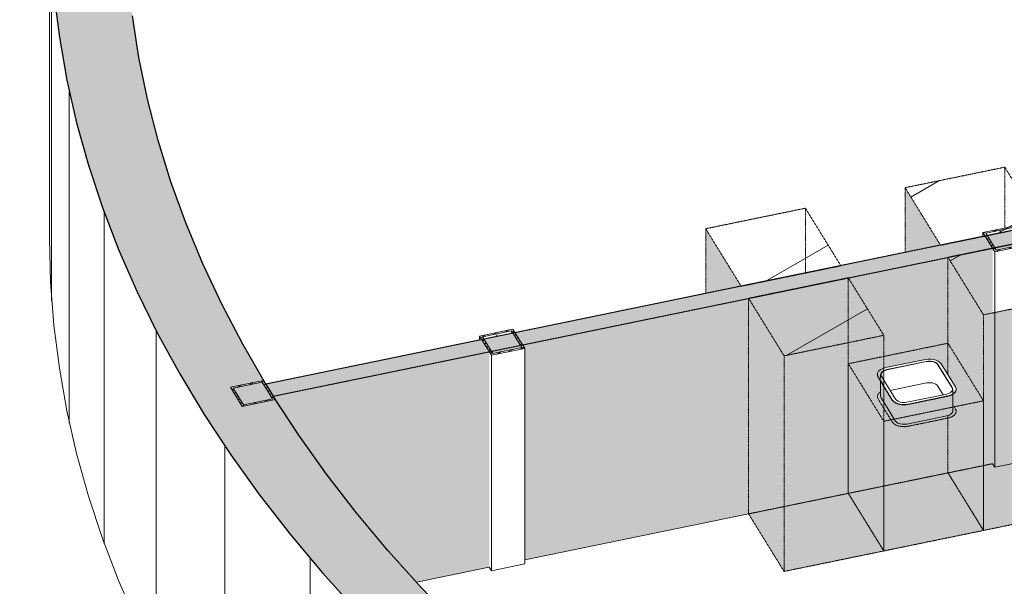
# Model space of a CAD drawing. Header units: millimetres. Extents: x 2807 to 348062, y -35711 to 43067.
# Tile 15 of 191: x 19383 to 24965, y -2621 to 590. Entities that reach past the tile are written whole.
import ezdxf

# ---------------------------------------------------------------- set-up
doc = ezdxf.new("R2010")
doc.units = ezdxf.units.MM
doc.linetypes.add('Hidden', pattern=[7.14375, 4.7625, -2.38125])
doc.linetypes.add('THO_hhidden', pattern=[2.5, 1.5, -1])
doc.layers.add('A-AREA', color=1, linetype='Continuous', lineweight=13, true_color=0xff0000)
doc.layers.add('A-DETL', color=7, linetype='Continuous', lineweight=13, true_color=0x00a600)
for name, color, linetype, lineweight in [('A-GENM', 7, 'Continuous', 13), ('A-WALL', 7, 'Continuous', 25), ('A-WALL-PATT', 7, 'Continuous', 25), ('I-WALL', 7, 'Continuous', 18), ('P-SANR-FIXT', 7, 'Continuous', 13), ('S-COLS', 7, 'Continuous', 13)]:
    doc.layers.add(name, color=color, linetype=linetype, lineweight=lineweight)
pattern_1 = [(30, (3507, -1231.2), (-424.264, 244.949), [])]
pattern_2 = [(30, (3507.014, -1231.216), (-42.42629, 24.49449), []), (30, (3507.014, -1206.967), (-42.42629, 24.49449), [])]

# ---------------------------------------------------------------- blocks, each defined once
blk = doc.blocks.new('NLRS_01_GM_WPB_dummy placeholder_gen_tho - kast 600x600x2100-V21-00 isometrie begane grond _plotview_')
at = {"layer": 'A-GENM', "true_color": 0x808080}
h = blk.add_hatch(dxfattribs=at)
h.set_pattern_fill('FP_3', color=8, style=0, pattern_type=2)
h.set_pattern_definition(pattern_1)
h.paths.add_polyline_path([(24847, -1082.5), (25412.2, -966.3), (25211, -640), (24646.1, -756.8), (24796.4, -1000.4)])
at = {"layer": 'A-GENM', "linetype": 'THO_hhidden', "true_color": 0xdcf8f8, "transparency": 33554636}
h = blk.add_hatch(color=7, dxfattribs=at)
h.paths.add_polyline_path([(24847, -2304.5), (24847, -1082.5), (24645.7, -756.2), (24646.1, -1423), (24691.3, -1500.6), (24691.3, -1508.3), (24686.2, -1519.3), (24681.2, -1525.3), (24673.5, -1532.5), (24671.4, -1635), (24668.9, -1638.8), (24658.7, -1647.6), (24645.7, -1654.8), (24646.1, -1978.8)])
h.paths.add_polyline_path([(24671.4, -1507.3), (24671.5, -1507.1), (24669.5, -1495.9), (24668.9, -1496), (24671.4, -1507.1)])
blk.add_hatch(color=7, dxfattribs=at).paths.add_polyline_path([(24847, -2304.5), (25412.2, -2188.3), (25412.2, -966.3), (24847, -1082.5), (24847, -1688.2)])
at = {"layer": 'A-GENM', "linetype": 'THO_hhidden'}
for p, q in [((25211, -640), (24645.7, -756.2)), ((25412.2, -966.3), (25211, -640)), ((24645.7, -756.2), (24847, -1082.5)), ((24645.7, -756.2), (24645.7, -1243.3)), ((24847, -1082.5), (25412.2, -966.3)), ((25412.2, -966.3), (25412.2, -2188.3)), ((24847, -2304.5), (24847, -1082.5)), ((25412.2, -2188.3), (24847, -2304.5))]:
    blk.add_line(p, q, dxfattribs=at)
at = {"layer": 'A-GENM', "color": 9, "linetype": 'THO_hhidden', "true_color": 0xb0c6c6}
for p, q in [((25211, -640), (25211, -1862)), ((24645.7, -1243.3), (24645.7, -1422.4)), ((24645.7, -1667.3), (24645.7, -1978.2)), ((25099.4, -1884.9), (25211, -1862)), ((25211, -1862), (25412.2, -2188.3)), ((24847, -1936.8), (24898.4, -1926.2)), ((24847, -2304.5), (24645.7, -1978.2))]:
    blk.add_line(p, q, dxfattribs=at)
at = {"layer": 'A-GENM', "color": 254, "linetype": 'THO_hhidden', "true_color": 0xd3eeee}
for p, q in [((24645.7, -1653), (24645.7, -1667.3)), ((24645.7, -1978.2), (24847, -1936.8))]:
    blk.add_line(p, q, dxfattribs=at)
blk = doc.blocks.new('NLRS_01_GM_WPB_dummy placeholder_gen_tho - kast 600x600x2100-V22-00 isometrie begane grond _plotview_')
at = {"layer": 'A-GENM', "true_color": 0x808080}
h = blk.add_hatch(dxfattribs=at)
h.set_pattern_fill('FP_3', color=8, style=0, pattern_type=2)
h.set_pattern_definition(pattern_1)
h.paths.add_polyline_path([(23716.5, -1314.9), (24281.8, -1198.7), (24080.5, -872.4), (23515.2, -988.6), (23522.6, -1000.4)])
at = {"layer": 'A-GENM', "linetype": 'THO_hhidden', "true_color": 0xdcf8f8, "transparency": 33554636}
for points in [[(23716.5, -2536.9), (23716.5, -1314.9), (23515.2, -988.6), (23515.2, -2210.6), (23617.2, -2375.9)], [(23716.5, -2536.9), (24281.8, -2420.7), (24281.8, -1198.7), (23716.5, -1314.9), (23716.5, -2375.9)]]:
    blk.add_hatch(color=7, dxfattribs=at).paths.add_polyline_path(points)
at = {"layer": 'A-GENM', "linetype": 'THO_hhidden'}
for p, q in [((24080.5, -872.4), (23515.2, -988.6)), ((24281.8, -1198.7), (24080.5, -872.4)), ((23515.2, -988.6), (23716.5, -1314.9)), ((23515.2, -988.6), (23515.2, -2210.6)), ((23716.5, -1314.9), (24281.8, -1198.7)), ((24281.8, -1198.7), (24281.8, -2420.7)), ((23716.5, -2536.9), (23716.5, -1314.9)), ((23716.5, -2536.9), (23515.2, -2210.6)), ((24281.8, -2420.7), (23716.5, -2536.9))]:
    blk.add_line(p, q, dxfattribs=at)
at = {"layer": 'A-GENM', "color": 9, "linetype": 'THO_hhidden', "true_color": 0xb0c6c6}
for p, q in [((24080.5, -872.4), (24080.5, -2094.4)), ((23515.2, -2210.6), (24080.5, -2094.4)), ((24080.5, -2094.4), (24281.8, -2420.7))]:
    blk.add_line(p, q, dxfattribs=at)
blk = doc.blocks.new('NLRS_73_PF_UN_rvs gootsteen enkel 340x340 ic6zrl2n_gen_bcb - RVS gootsteen enkel 340x340-V23-00 isometrie begane grond _plotview_')
at = {"layer": 'P-SANR-FIXT'}
for p, q in [((24517.8, -1335.4), (24291.7, -1381.9)), ((24291.7, -1381.9), (24281.4, -1384.6)), ((24298.4, -1392.8), (24524.5, -1346.3)), ((24524.5, -1347.9), (24298.4, -1394.4)), ((24298.4, -1394.4), (24524.5, -1347.9)), ((24588.3, -1363.8), (24668.9, -1494.4)), ((24668.9, -1496), (24588.3, -1365.4)), ((24588.3, -1365.4), (24668.9, -1496)), ((24687.7, -1490.5), (24607.2, -1359.9)), ((24348.6, -1560.2), (24281.8, -1451.9)), ((24281.8, -1486.3), (24329.7, -1564.1)), ((24329.7, -1565.7), (24281.8, -1488)), ((24524.5, -1468.8), (24318.3, -1511.2)), ((24524.5, -1468.8), (24318.3, -1511.2)), ((24618.6, -1535.3), (24588.3, -1486.3)), ((24618.6, -1535.3), (24588.3, -1486.3)), ((24671.4, -1502.3), (24668.9, -1496)), ((24668.9, -1496), (24671.4, -1502.3)), ((24673.7, -1526.7), (24673.7, -1505.7)), ((24691.7, -1505.7), (24691.7, -1504)), ((24638.5, -1531.2), (24412.4, -1577.7)), ((24419.1, -1588.6), (24645.2, -1542.1)), ((24645.2, -1543.7), (24419.1, -1590.2))]:
    blk.add_line(p, q, dxfattribs=at)
at = {"layer": 'P-SANR-FIXT', "color": 9, "true_color": 0xb0c6c6}
for p, q in [((24245.1, -1420), (24245.1, -1421.6)), ((24249.2, -1433.5), (24262.3, -1454.8)), ((24262.3, -1456.4), (24249.2, -1435.2)), ((24263.1, -1421.6), (24263.1, -1442.6)), ((24268, -1429.7), (24265.5, -1423.4)), ((24281.1, -1450.9), (24268, -1429.7)), ((24281.6, -1398.7), (24278.9, -1400.1)), ((24262.3, -1454.8), (24281.8, -1486.3)), ((24281.8, -1488), (24262.3, -1456.4)), ((24673.7, -1626.5), (24673.7, -1534.5)), ((24306.4, -1617.8), (24281.8, -1577.8)), ((24346.7, -1683.1), (24306.4, -1617.8)), ((24638.5, -1655.3), (24412.4, -1701.8)), ((24639.2, -1654.8), (24413.1, -1701.3)), ((24671.7, -1628.1), (24671.7, -1626.5))]:
    blk.add_line(p, q, dxfattribs=at)
at = {"layer": 'P-SANR-FIXT', "color": 254, "true_color": 0xd3eeee}
for p, q in [((24263.1, -1457.8), (24263.1, -1542.5)), ((24265.1, -1542.5), (24265.1, -1544.1)), ((24281.8, -1577.8), (24266.2, -1552.5))]:
    blk.add_line(p, q, dxfattribs=at)
at = {"layer": 'P-SANR-FIXT'}
for points in [[(24607.2, -1359.9, 0), (24600.3, -1351.8, 0), (24590.5, -1344.8, 0), (24578.2, -1339.2, 0), (24564, -1335.3, 0), (24548.7, -1333.3, 0), (24533, -1333.4, 0), (24517.8, -1335.4, 0)], [(24281.5, -1400.3, 0), (24286.8, -1397.9, 0), (24298.4, -1394.4, 0)], [(24281.6, -1398.6, 0), (24288.3, -1395.6, 0), (24298.4, -1392.8, 0)], [(24297.7, -1393.3, 0), (24287.2, -1396.3, 0), (24281.6, -1398.7, 0)], [(24298.4, -1394.4, 0), (24288.3, -1397.3, 0), (24281.6, -1400.2, 0)], [(24524.5, -1346.3, 0), (24535.4, -1344.8, 0), (24546.6, -1344.8, 0), (24557.5, -1346.2, 0), (24567.6, -1349, 0), (24576.4, -1353, 0), (24583.4, -1358, 0), (24588.3, -1363.8, 0)], [(24577.1, -1353.4, 0), (24568.7, -1349.6, 0), (24558.1, -1346.7, 0), (24546.8, -1345.3, 0), (24535.1, -1345.3, 0), (24524.5, -1346.7, 0)], [(24588.3, -1365.4, 0), (24583.4, -1359.6, 0), (24576.4, -1354.6, 0), (24567.6, -1350.6, 0), (24557.5, -1347.8, 0), (24546.6, -1346.4, 0), (24535.4, -1346.5, 0), (24524.5, -1347.9, 0)], [(24524.5, -1347.9, 0), (24535.4, -1346.5, 0), (24546.6, -1346.4, 0), (24557.5, -1347.8, 0), (24567.6, -1350.6, 0), (24576.4, -1354.6, 0), (24583.4, -1359.6, 0), (24588.3, -1365.4, 0)], [(24588.3, -1486.3, 0), (24583.4, -1480.5, 0), (24576.4, -1475.5, 0), (24567.6, -1471.4, 0), (24557.5, -1468.7, 0), (24546.6, -1467.3, 0), (24535.4, -1467.3, 0), (24524.5, -1468.8, 0)], [(24588.3, -1486.3, 0), (24583.4, -1480.5, 0), (24576.4, -1475.5, 0), (24567.6, -1471.4, 0), (24557.5, -1468.7, 0), (24546.6, -1467.3, 0), (24535.4, -1467.3, 0), (24524.5, -1468.8, 0)], [(24668.9, -1494.4, 0), (24671.4, -1500.6, 0), (24671.5, -1507.1, 0), (24669, -1513.4, 0), (24664.2, -1519.3, 0), (24657.3, -1524.3, 0), (24648.6, -1528.4, 0), (24638.5, -1531.2, 0)], [(24645.2, -1542.1, 0), (24659.3, -1538.1, 0), (24671.5, -1532.5, 0), (24681.2, -1525.3, 0), (24687.9, -1517.2, 0), (24691.3, -1508.3, 0), (24691.3, -1499.3, 0), (24687.7, -1490.5, 0)], [(24691.3, -1501.1, 0), (24691.3, -1510, 0), (24687.9, -1518.8, 0), (24681.2, -1527, 0), (24671.5, -1534.1, 0), (24659.3, -1539.8, 0), (24645.2, -1543.7, 0)], [(24412.4, -1577.7, 0), (24399.7, -1579.3, 0), (24386.6, -1578.9, 0), (24374.2, -1576.6, 0), (24363.2, -1572.5, 0), (24354.5, -1566.9, 0), (24348.6, -1560.2, 0)], [(24329.7, -1564.1, 0), (24338, -1573.5, 0), (24350.3, -1581.3, 0), (24365.6, -1587, 0), (24383, -1590.3, 0), (24401.3, -1590.8, 0), (24419.1, -1588.6, 0)], [(24419.1, -1590.2, 0), (24401.3, -1592.4, 0), (24383, -1591.9, 0), (24365.6, -1588.7, 0), (24350.3, -1582.9, 0), (24338, -1575.1, 0), (24329.7, -1565.7, 0)]]:
    blk.add_polyline3d(points, dxfattribs=at)
at = {"layer": 'P-SANR-FIXT', "color": 9, "true_color": 0xb0c6c6}
for points in [[(24281.4, -1384.6, 0), (24275.4, -1386.7, 0), (24261.8, -1393.8, 0), (24251.9, -1402.6, 0), (24246.3, -1412.7, 0), (24245.4, -1423.2, 0), (24249.2, -1433.5, 0)], [(24249.2, -1435.2, 0), (24245.4, -1424.9, 0), (24245.7, -1416.4, 0)], [(24265.3, -1419.6, 0), (24266, -1416.4, 0), (24270, -1409.2, 0), (24277.1, -1402.9, 0), (24281.5, -1400.3, 0)], [(24265.4, -1422.7, 0), (24265.4, -1416.9, 0), (24267.9, -1410.6, 0), (24272.7, -1404.8, 0), (24279.6, -1399.7, 0)], [(24279.6, -1401.3, 0), (24272.7, -1406.4, 0), (24267.9, -1412.2, 0), (24265.4, -1418.5, 0)], [(24657.3, -1648.4, 0), (24648.6, -1652.5, 0), (24638.5, -1655.3, 0)], [(24673.5, -1623.6, 0), (24673.5, -1629.7, 0), (24670.9, -1636.3, 0), (24665.9, -1642.3, 0), (24658.7, -1647.6, 0), (24649.7, -1651.8, 0), (24639.2, -1654.8, 0)], [(24413.1, -1701.3, 0), (24399.8, -1702.9, 0), (24386.3, -1702.5, 0), (24373.3, -1700.1, 0), (24362, -1695.9, 0), (24352.9, -1690, 0), (24346.7, -1683.1, 0)], [(24412.4, -1701.8, 0), (24399.7, -1703.4, 0), (24386.6, -1703, 0), (24374.2, -1700.7, 0), (24363.2, -1696.6, 0)]]:
    blk.add_polyline3d(points, dxfattribs=at)
at = {"layer": 'P-SANR-FIXT', "color": 254, "true_color": 0xd3eeee}
blk.add_polyline3d([(24266.2, -1552.5, 0), (24263.5, -1546, 0), (24263.4, -1539.3, 0)], dxfattribs=at)
blk = doc.blocks.new('NLRS_01_GM_WPB_dummy placeholder_gen_tho - kast 600x600x2100-V27-00 isometrie begane grond _plotview_')
at = {"layer": 'A-GENM', "true_color": 0x808080}
h = blk.add_hatch(dxfattribs=at)
h.set_pattern_fill('FP_3', color=8, style=0, pattern_type=2)
h.set_pattern_definition(pattern_1)
h.paths.add_polyline_path([(24603.8, -688.2), (25169, -572), (24967.8, -245.6), (24402.5, -361.9), (24584.3, -656.6)])
at = {"layer": 'A-GENM', "linetype": 'THO_hhidden', "true_color": 0xdcf8f8, "transparency": 33554636}
blk.add_hatch(color=7, dxfattribs=at).paths.add_polyline_path([(24402.5, -729.6), (24603.8, -688.2), (24402.5, -361.9), (24402.5, -656.6)])
at = {"layer": 'A-GENM', "linetype": 'THO_hhidden'}
for p, q in [((24967.8, -245.6), (24402.5, -361.9)), ((25169, -572), (24967.8, -245.6)), ((24402.5, -361.9), (24603.8, -688.2)), ((24402.5, -361.9), (24402.5, -729.6)), ((24603.8, -688.2), (25169, -572))]:
    blk.add_line(p, q, dxfattribs=at)
at = {"layer": 'A-GENM', "color": 9, "linetype": 'THO_hhidden', "true_color": 0xb0c6c6}
blk.add_line((24967.8, -590.4), (24967.8, -245.6), dxfattribs=at)
blk = doc.blocks.new('NLRS_01_GM_WPB_dummy placeholder_gen_tho - kast 600x600x2100-V28-00 isometrie begane grond _plotview_')
at = {"layer": 'A-GENM', "true_color": 0x808080}
h = blk.add_hatch(dxfattribs=at)
h.set_pattern_fill('FP_3', color=8, style=0, pattern_type=2)
h.set_pattern_definition(pattern_1)
h.paths.add_polyline_path([(23473.3, -920.6), (24038.6, -804.4), (23837.3, -478.1), (23272, -594.3)])
at = {"layer": 'A-GENM', "linetype": 'THO_hhidden', "true_color": 0xdcf8f8, "transparency": 33554636}
blk.add_hatch(color=7, dxfattribs=at).paths.add_polyline_path([(23272, -962), (23473.3, -920.6), (23272, -594.3)])
at = {"layer": 'A-GENM', "linetype": 'THO_hhidden'}
for p, q in [((23837.3, -478.1), (23272, -594.3)), ((24038.6, -804.4), (23837.3, -478.1)), ((23272, -594.3), (23473.3, -920.6)), ((23272, -594.3), (23272, -962)), ((23473.3, -920.6), (24038.6, -804.4))]:
    blk.add_line(p, q, dxfattribs=at)
at = {"layer": 'A-GENM', "color": 9, "linetype": 'THO_hhidden', "true_color": 0xb0c6c6}
blk.add_line((23837.3, -845.8), (23837.3, -478.1), dxfattribs=at)
blk = doc.blocks.new('FP_72-00 isometrie begane grond _plotview_')
at = {"layer": 'A-WALL-PATT', "color": 8, "lineweight": 13, "true_color": 0x808080}
for p, q in [((19562.9, -1006.2), (19562.9, 869)), ((19662.9, -1696.6), (19662.9, 178.7)), ((19861.1, -2379.8), (19861.1, -504.6)), ((20156.3, -3051.2), (20156.3, -1176)), ((20546.5, -3706.3), (20546.5, -1831.1)), ((21028.8, -4340.6), (21028.8, -2465.4)), ((21600.2, -4949.7), (21600.2, -3074.5)), ((22256.7, -5529.6), (22256.7, -3654.4)), ((22993.8, -6076.2), (22993.8, -4201)), ((23806.5, -6585.8), (23806.5, -4710.6))]:
    blk.add_line(p, q, dxfattribs=at)
at = {"layer": 'I-WALL'}
blk.add_line((19552.4, 1222.2), (19552.4, -653), dxfattribs=at)
blk = doc.blocks.new('NLRS_28_SCO_UN_koker_gen_bcb - K200_200_12_5-V110-00 isometrie begane grond _plotview_')
at = {"layer": 'S-COLS'}
h = blk.add_hatch(dxfattribs=at)
h.set_pattern_fill('FP_5', color=256, style=0, pattern_type=2)
h.set_pattern_definition(pattern_2)
h.paths.add_polyline_path([(20644.5, -1601.8), (20832.9, -1563), (20765.8, -1454.3), (20577.4, -1493)])
h.paths.add_polyline_path([(20652.1, -1592.6), (20593.4, -1497.4), (20758.3, -1463.5), (20817, -1558.7)])
at = {"layer": 'S-COLS', "lineweight": 18}
for p, q in [((20765.8, -1454.3), (20577.4, -1493)), ((20577.4, -1493), (20644.5, -1601.8)), ((20593.4, -1497.4), (20758.3, -1463.5)), ((20652.1, -1592.6), (20593.4, -1497.4)), ((20758.3, -1463.5), (20817, -1558.7)), ((20799.4, -1508.6), (20765.8, -1454.3)), ((20817, -1558.7), (20652.1, -1592.6)), ((20832.9, -1563), (20799.4, -1508.6)), ((20644.5, -1601.8), (20832.9, -1563))]:
    blk.add_line(p, q, dxfattribs=at)
blk = doc.blocks.new('NLRS_28_SCO_UN_koker_gen_bcb - K200_200_12_5-V308-00 isometrie begane grond _plotview_')
at = {"layer": 'S-COLS'}
h = blk.add_hatch(dxfattribs=at)
h.set_pattern_fill('FP_5', color=256, style=0, pattern_type=2)
h.set_pattern_definition(pattern_2)
h.paths.add_polyline_path([(22057.5, -1311.3), (22245.9, -1272.5), (22178.8, -1163.7), (21990.4, -1202.5)])
h.paths.add_polyline_path([(22065.1, -1302), (22006.4, -1206.8), (22171.2, -1173), (22229.9, -1268.1)])
at = {"layer": 'S-COLS', "lineweight": 18}
for p, q in [((22178.8, -1163.7), (21990.4, -1202.5)), ((22245.9, -1272.5), (22178.8, -1163.7)), ((21990.4, -1202.5), (22057.5, -1311.3)), ((22006.4, -1206.8), (22171.2, -1173)), ((22065.1, -1302), (22006.4, -1206.8)), ((22171.2, -1173), (22229.9, -1268.1)), ((22057.5, -1311.3), (22245.9, -1272.5)), ((22229.9, -1268.1), (22065.1, -1302))]:
    blk.add_line(p, q, dxfattribs=at)
at = {"layer": 'S-COLS'}
for p, q in [((21990.4, -1202.5), (21990.4, -1225.5)), ((22171.2, -1173), (22171.2, -1188.3)), ((22245.9, -1272.5), (22245.9, -2494.5)), ((22057.5, -2533.3), (22057.5, -1311.3)), ((22245.9, -2494.5), (22057.5, -2533.3)), ((22057.5, -2533.3), (22044.9, -2512.9))]:
    blk.add_line(p, q, dxfattribs=at)
at = {"layer": 'S-COLS', "linetype": 'Hidden'}
blk.add_line((22088.8, -1189.9), (22088.8, -1205.2), dxfattribs=at)
blk = doc.blocks.new('NLRS_28_SCO_UN_koker_gen_bcb - K200_200_12_5-V324-00 isometrie begane grond _plotview_')
at = {"layer": 'S-COLS'}
h = blk.add_hatch(dxfattribs=at)
h.set_pattern_fill('FP_5', color=256, style=0, pattern_type=2)
h.set_pattern_definition(pattern_2)
h.paths.add_polyline_path([(24911, -724.6), (25099.4, -685.9), (25032.3, -577.1), (24843.9, -615.8)])
h.paths.add_polyline_path([(24918.6, -715.4), (24859.8, -620.2), (25024.7, -586.3), (25083.4, -681.5)])
at = {"layer": 'S-COLS', "lineweight": 18}
for p, q in [((25032.3, -577.1), (24843.9, -615.8)), ((24859.8, -620.2), (25024.7, -586.3)), ((25024.7, -586.3), (25083.4, -681.5)), ((25099.4, -685.9), (25032.3, -577.1)), ((24843.9, -615.8), (24911, -724.6)), ((24918.6, -715.4), (24859.8, -620.2)), ((24911, -724.6), (25099.4, -685.9)), ((25083.4, -681.5), (24918.6, -715.4))]:
    blk.add_line(p, q, dxfattribs=at)
at = {"layer": 'S-COLS', "color": 9, "linetype": 'Hidden', "true_color": 0xb0c6c6}
blk.add_line((24942.3, -603.3), (24942.3, -618.6), dxfattribs=at)
at = {"layer": 'S-COLS', "color": 9, "true_color": 0xb0c6c6}
for p, q in [((25024.7, -586.3), (25024.7, -601.6)), ((24843.9, -615.8), (24843.9, -638.8)), ((24911, -1946.6), (24911, -724.6)), ((25099.4, -685.9), (25099.4, -1907.9)), ((24911, -1946.6), (24898.4, -1926.2)), ((25099.4, -1907.9), (24911, -1946.6))]:
    blk.add_line(p, q, dxfattribs=at)

msp = doc.modelspace()

# ---------------------------------------------------------------- hatches: boundary and pattern name
at = {"layer": 'A-GENM', "true_color": 0xdcf8f8, "transparency": 33554636}
h = msp.add_hatch(color=7, dxfattribs=at)
h.paths.add_polyline_path([(24281.8, -1685.9), (24847, -1569.7), (24645.7, -1243.3), (24080.5, -1359.5), (24281.1, -1684.9)])
h.paths.add_polyline_path([(24401.3, -1592.4), (24374.2, -1590.3), (24361.3, -1587), (24347.7, -1581.3), (24336.6, -1573.5), (24328.7, -1564.1), (24245.4, -1424.9), (24247.5, -1410.6), (24255.2, -1399.7), (24261.8, -1393.8), (24279.6, -1385.5), (24300.2, -1380.1), (24535.4, -1333.4), (24564, -1335.3), (24590.5, -1344.8), (24605.5, -1358), (24609.6, -1363.8), (24691.3, -1500.6), (24690, -1513.4), (24687.9, -1518.8), (24673.7, -1532.5), (24662.8, -1538.1), (24646.1, -1543.5), (24638.5, -1545.1), (24414.5, -1590.8)])
for points in [[(24281.8, -2420.7), (24281.8, -1685.9), (24080.5, -1359.5), (24080.5, -2094.4), (24254.1, -2375.9)], [(24588.3, -1365.4), (24588.3, -1363.8), (24576.4, -1353), (24557.5, -1346.2), (24533, -1345.1), (24535.4, -1346.5), (24557.5, -1347.8), (24578.2, -1355.9), (24588, -1365.1)], [(24401.3, -1716.5), (24419.1, -1714.3), (24659.3, -1663.9), (24671.5, -1658.2), (24681.2, -1651.1), (24687.9, -1642.9), (24691.3, -1634.1), (24690.5, -1623.1), (24687.7, -1616.2), (24673.5, -1593.1), (24671.4, -1635), (24668.9, -1638.8), (24658.7, -1647.6), (24638.5, -1655.3), (24399.8, -1702.9), (24373.3, -1700.1), (24352.9, -1690), (24341.8, -1675.1), (24263.5, -1544.8), (24261.8, -1519.5), (24251.9, -1528.4), (24246.3, -1538.4), (24245.4, -1549), (24253.2, -1565.7), (24338, -1699.2), (24350.3, -1707), (24365.6, -1712.8), (24383, -1716)], [(24691.3, -1625), (24691.3, -1508.6), (24687.7, -1517.5), (24687.9, -1616.8)], [(24281.8, -2420.7), (24847, -2304.5), (24847, -1569.7), (24281.8, -1688.2), (24281.8, -2375.9)]]:
    msp.add_hatch(color=7, dxfattribs=at).paths.add_polyline_path(points)
h = msp.add_hatch(color=7, dxfattribs=at)
h.paths.add_polyline_path([(24245.4, -1549), (24246.3, -1538.4), (24251.9, -1528.4), (24263.5, -1515.3), (24261.8, -1454), (24245.4, -1424.9), (24245.4, -1433.5)])
h.paths.add_polyline_path([(24265.5, -1422), (24268, -1412.7), (24275, -1404.8), (24283.2, -1399.7), (24269, -1409.2), (24265.4, -1416.9)])
h = msp.add_hatch(color=7, dxfattribs=at)
h.paths.add_polyline_path([(24687.7, -1616.2), (24686.2, -1519.3), (24681.2, -1525.3), (24673.5, -1532.5), (24673.5, -1593.1), (24681.2, -1605.7)])
h.paths.add_polyline_path([(24671.4, -1507.3), (24671.5, -1507.1), (24669.5, -1495.9), (24668.9, -1496), (24671.4, -1507.1)])
at = {"layer": 'A-WALL-PATT', "lineweight": 18, "true_color": 0x808080}
msp.add_hatch(color=8, dxfattribs=at).paths.add_polyline_path([(23808.1, -4709.7), (24112.2, -4534.1), (23754.6, -4319), (23519.9, -4170.1), (23239.3, -3980.9), (22969.4, -3787.3), (22710.3, -3589.5), (22524.1, -3440.3), (22292.8, -3243.1), (22071.6, -3042.1), (21860.6, -2837.4), (21660.2, -2629.2), (21435.4, -2375.9), (21291.3, -2203.2), (21123.2, -1985.7), (20966.2, -1765.4), (20778.5, -1474.6), (20647.9, -1249.3), (20518.6, -1000.4), (20421.1, -792.6), (20325, -561.6), (20240.7, -329.1), (20168.2, -95.2), (20107.6, 139.8), (20058.8, 375.7), (20022, 612.3), (19997.2, 849.4), (19984.3, 1086.9), (19984.3, 1342.2), (19994.7, 1561.9), (20017.8, 1799.1), (20053, 2035.8), (20100.1, 2271.9), (20159.1, 2507), (20230, 2741), (20312.6, 2973.7), (20407, 3205), (20513.1, 3434.5), (20630.7, 3662.2), (20759.7, 3887.8), (20945, 4178.4), (21102, 4401.3), (21270.4, 4621.3), (21450, 4838.4), (21640.6, 5052.4), (21842, 5262.9), (22054.2, 5470), (22276.9, 5673.3), (22514.8, 5876.8), (22752.9, 6068.2), (23005.9, 6259.4), (23268.5, 6446.1), (23540.6, 6628.3), (23821.9, 6805.8), (24111.3, 6979), (23808.1, 7154), (23512.8, 6978.4), (23228.1, 6799), (22951.7, 6614.4), (22684.8, 6425.2), (22427.5, 6231.6), (22180.1, 6033.8), (21942.7, 5831.9), (21715.6, 5626.1), (21499, 5416.6), (21293, 5203.5), (21079.9, 4965.6), (20913.7, 4767.4), (20709.5, 4501.3), (20579, 4319.4), (20428.6, 4091.3), (20264.1, 3813.6), (20162.8, 3628.1), (20047.5, 3393.4), (19932.2, 3125.9), (19852.6, 2918.5), (19773.1, 2678.9), (19705.8, 2438), (19650.6, 2196), (19607.7, 1953.3), (19577, 1709.9), (19558.5, 1466.1), (19552.4, 1222.2), (19558.5, 978.2), (19577, 734.4), (19607.7, 491), (19650.6, 248.3), (19705.8, 6.3), (19773.1, -234.6), (19852.6, -474.2), (19944, -712.5), (20047.5, -949), (20188.4, -1230.7), (20289.9, -1416.5), (20455.8, -1688.2), (20579, -1875.1), (20740.7, -2100.5), (20913.7, -2323.1), (21097.9, -2542.8), (21293, -2759.2), (21499, -2972.3), (21715.6, -3181.8), (21942.7, -3387.6), (22235.2, -3633.5), (22474.4, -3822.6), (22722.1, -4007.4), (22978, -4187.6), (23241.6, -4363.3), (23513.6, -4534.6), (23754.6, -4677.8)])
at = {"layer": 'A-WALL-PATT', "lineweight": 18, "true_color": 0xafafaf}
msp.add_hatch(color=253, dxfattribs=at).paths.add_polyline_path([(20820.5, -1542.6), (27808.8, -105.9), (27711, -49.4), (20778.5, -1474.6), (20799.4, -1508.6)])
at = {"layer": 'A-WALL-PATT', "true_color": 0xf0f0f0}
h = msp.add_hatch(color=7, dxfattribs=at)
h.paths.add_polyline_path([(21632, -2597.8), (22044.9, -2512.9), (22044.9, -1290.9), (20820.5, -1542.6), (20966.2, -1765.4), (21123.2, -1985.7), (21291.3, -2203.2), (21470.3, -2417.7), (21582.6, -2542.8)])
h.paths.add_polyline_path([(22245.9, -2471.5), (24898.4, -1926.2), (24898.4, -704.2), (22233.3, -1252.1), (22245.9, -1272.5), (22245.9, -2375.9)])
h.paths.add_polyline_path([(25099.4, -1884.9), (27751.9, -1339.6), (27751.9, -117.6), (25086.8, -665.5), (25099.4, -685.9), (25099.4, -1688.2)])
h.paths.add_polyline_path([(24399.8, -1702.9), (24373.3, -1700.1), (24352.9, -1690), (24346.4, -1682.7), (24263.5, -1544.8), (24262.3, -1454.8), (24245.4, -1423.2), (24247.5, -1410.6), (24251.9, -1402.6), (24268, -1390.6), (24279.6, -1385.5), (24298.4, -1380.5), (24535.4, -1333.4), (24564, -1335.3), (24590.5, -1344.8), (24605.5, -1358), (24610.6, -1365.4), (24691.3, -1500.6), (24691.3, -1508.3), (24686.2, -1519.3), (24681.2, -1525.3), (24673.5, -1532.5), (24671.4, -1635), (24668.9, -1638.8), (24658.7, -1647.6), (24638.5, -1655.3), (24403, -1702.5)])
h.paths.add_polyline_path([(24671.4, -1507.3), (24671.5, -1507.1), (24669.5, -1495.9), (24668.9, -1496), (24671.4, -1507.1)])
h.paths.add_polyline_path([(24265.5, -1422), (24268, -1412.7), (24275, -1404.8), (24283.2, -1399.7), (24297.7, -1394.6), (24275.2, -1402.9), (24267.9, -1410.6), (24265.4, -1416.9)])
h.paths.add_polyline_path([(24588.3, -1365.4), (24588.3, -1363.8), (24576.4, -1353), (24557.5, -1346.2), (24533, -1345.1), (24535.4, -1346.5), (24557.9, -1347.9), (24576.4, -1354.6), (24588, -1365.1)])
h.paths.add_polyline_path([(22065.1, -1302), (22221.5, -1268.1), (22221.5, -1254.5), (22057.5, -1289.7)])
h.paths.add_polyline_path([(24918.6, -715.4), (25075, -681.5), (25075, -667.9), (24911, -703.1)])
h.paths.add_polyline_path([(27772.1, -128.8), (27808.8, -121.2), (27808.8, -105.9), (27764.5, -116.5)])

# ---------------------------------------------------------------- linework, layer by layer
at = {"layer": 'A-AREA'}
msp.add_ellipse((34082.3, 0.1), major_axis=(15600, 0), ratio=0.57735, start_param=2.554195, end_param=3.926991, dxfattribs=at)
at = {"layer": 'A-DETL', "color": 7, "linetype": 'THO_hhidden'}
for centre, major_axis, start_param, end_param in [((28779, 3062), (15450, 0), 0.785398, 3.441303), ((34082.3, 0.1), (15600, 0), 2.554195, 3.926991)]:
    msp.add_ellipse(centre, major_axis=major_axis, ratio=0.57735, start_param=start_param, end_param=end_param, dxfattribs=at)
at = {"layer": 'A-GENM', "linetype": 'THO_hhidden'}
for p, q in [((24645.7, -1243.3), (24281.8, -1318.2)), ((24847, -1569.7), (24645.7, -1243.3)), ((24329.7, -1565.7), (24281.8, -1488)), ((24645.2, -1543.7), (24419.1, -1590.2)), ((24281.8, -1685.9), (24847, -1569.7)), ((24847, -1569.7), (24847, -2304.5)), ((24281.8, -2420.7), (24281.8, -1685.9)), ((24847, -2304.5), (24281.8, -2420.7))]:
    msp.add_line(p, q, dxfattribs=at)
at = {"layer": 'A-GENM', "color": 9, "linetype": 'THO_hhidden', "true_color": 0xb0c6c6}
for p, q in [((24645.7, -1243.3), (24645.7, -1422.4)), ((24281.8, -1318.2), (24080.5, -1359.5)), ((24080.5, -1359.5), (24281.8, -1685.9)), ((24080.5, -1359.5), (24080.5, -2094.4)), ((24281.8, -1488), (24249.2, -1435.2)), ((24281.8, -1612.1), (24312.5, -1661.9)), ((24687.7, -1616.2), (24673.5, -1593.1)), ((24313.6, -1663.7), (24329.7, -1689.8)), ((24419.1, -1714.3), (24645.2, -1667.8)), ((24645.7, -1667.3), (24645.7, -1978.2)), ((24281.8, -2053), (24645.7, -1978.2)), ((24645.7, -1978.2), (24847, -2304.5)), ((24281.8, -2420.7), (24080.5, -2094.4))]:
    msp.add_line(p, q, dxfattribs=at)
at = {"layer": 'A-GENM', "color": 7, "linetype": 'THO_hhidden', "true_color": 0xdaf6f6}
msp.add_line((24246.3, -1538.4), (24245.2, -1544.3), dxfattribs=at)
at = {"layer": 'A-GENM', "color": 254, "linetype": 'THO_hhidden', "true_color": 0xd3eeee}
for p, q in [((24245.2, -1545.7), (24245.4, -1549)), ((24245.4, -1549), (24249.2, -1559.3)), ((24251.9, -1528.4), (24246.3, -1538.4)), ((24249.2, -1559.3), (24281.8, -1612.1)), ((24261.8, -1519.5), (24251.9, -1528.4)), ((24645.7, -1653), (24645.7, -1667.3)), ((24080.5, -2094.4), (24281.8, -2053))]:
    msp.add_line(p, q, dxfattribs=at)
at = {"layer": 'A-GENM', "color": 9, "linetype": 'THO_hhidden', "true_color": 0xb0c6c6}
for points in [[(24249.2, -1435.2, 0), (24245.4, -1424.9, 0), (24245.7, -1416.4, 0)], [(24645.2, -1667.8, 0), (24659.3, -1663.9, 0), (24671.5, -1658.2, 0), (24681.2, -1651.1, 0), (24687.9, -1642.9, 0), (24691.3, -1634.1, 0), (24691.3, -1625, 0), (24687.7, -1616.2, 0)], [(24329.7, -1689.8, 0), (24338, -1699.2, 0), (24350.3, -1707, 0), (24365.6, -1712.8, 0), (24383, -1716, 0), (24401.3, -1716.5, 0), (24419.1, -1714.3, 0)]]:
    msp.add_polyline3d(points, dxfattribs=at)
at = {"layer": 'A-GENM', "linetype": 'THO_hhidden'}
for points in [[(24691.3, -1501.1, 0), (24691.3, -1510, 0), (24687.9, -1518.8, 0), (24681.2, -1527, 0), (24671.5, -1534.1, 0), (24659.3, -1539.8, 0), (24645.2, -1543.7, 0)], [(24419.1, -1590.2, 0), (24401.3, -1592.4, 0), (24383, -1591.9, 0), (24365.6, -1588.7, 0), (24350.3, -1582.9, 0), (24338, -1575.1, 0), (24329.7, -1565.7, 0)]]:
    msp.add_polyline3d(points, dxfattribs=at)
at = {"layer": 'A-WALL'}
msp.add_polyline3d([(20778.5, -1474.6, 0), (20799.4, -1508.6, 0), (20820.5, -1542.6, 0)], dxfattribs=at)
at = {"layer": 'I-WALL', "lineweight": 25}
for p, q in [((20820.5, -1542.6), (27808.8, -105.9)), ((25169, -572), (24603.8, -688.2)), ((24603.8, -688.2), (23473.3, -920.6)), ((23473.3, -920.6), (20778.5, -1474.6))]:
    msp.add_line(p, q, dxfattribs=at)
at = {"layer": 'I-WALL', "color": 9, "true_color": 0xb0c6c6}
for p, q in [((24080.5, -2094.4), (24898.4, -1926.2)), ((23515.2, -2210.6), (24080.5, -2094.4))]:
    msp.add_line(p, q, dxfattribs=at)
at = {"layer": 'I-WALL'}
for p, q in [((22245.9, -2471.5), (23515.2, -2210.6)), ((21632, -2597.8), (22044.9, -2512.9))]:
    msp.add_line(p, q, dxfattribs=at)
at = {"layer": 'I-WALL', "lineweight": 25}
for points in [[(19577, 734.4, 0), (19607.7, 491, 0), (19650.6, 248.3, 0), (19705.8, 6.3, 0), (19773.1, -234.6, 0), (19852.6, -474.2, 0), (19944, -712.5, 0), (20047.5, -949, 0), (20162.8, -1183.8, 0), (20289.9, -1416.5, 0), (20428.6, -1647, 0), (20579, -1875.1, 0), (20740.7, -2100.5, 0), (20913.7, -2323.1, 0), (21097.9, -2542.8, 0), (21293, -2759.2, 0)], [(20778.5, -1474.6, 0), (20647.9, -1249.3, 0), (20528.7, -1021.9, 0), (20421.1, -792.6, 0), (20325, -561.6, 0), (20240.7, -329.1, 0), (20168.2, -95.2, 0), (20107.6, 139.8, 0), (20058.8, 375.7, 0), (20022, 612.3, 0)], [(24112.2, -4534.1, 0), (23824.8, -4363.3, 0), (23546.1, -4187.6, 0), (23276.5, -4007.4, 0), (23016.2, -3822.6, 0), (22765.3, -3633.5, 0), (22524.1, -3440.3, 0), (22292.8, -3243.1, 0), (22071.6, -3042, 0), (21860.6, -2837.4, 0), (21660.2, -2629.2, 0), (21470.3, -2417.7, 0), (21291.3, -2203.2, 0), (21123.2, -1985.6, 0), (20966.2, -1765.4, 0), (20820.5, -1542.6, 0)]]:
    msp.add_polyline3d(points, dxfattribs=at)
at = {"layer": 'I-WALL'}
msp.add_polyline3d([(20047.5, -2824.3, 0), (19944, -2587.7, 0), (19852.6, -2349.4, 0), (19773.1, -2109.8, 0), (19705.8, -1868.9, 0), (19650.6, -1626.9, 0), (19607.7, -1384.2, 0), (19577, -1140.8, 0), (19558.5, -897, 0), (19552.4, -653, 0)], dxfattribs=at)

# ---------------------------------------------------------------- block references
at = {"layer": 'A-GENM', "linetype": 'THO_hhidden'}
for name in ['NLRS_01_GM_WPB_dummy placeholder_gen_tho - kast 600x600x2100-V27-00 isometrie begane grond _plotview_', 'NLRS_01_GM_WPB_dummy placeholder_gen_tho - kast 600x600x2100-V28-00 isometrie begane grond _plotview_', 'NLRS_01_GM_WPB_dummy placeholder_gen_tho - kast 600x600x2100-V21-00 isometrie begane grond _plotview_', 'NLRS_01_GM_WPB_dummy placeholder_gen_tho - kast 600x600x2100-V22-00 isometrie begane grond _plotview_']:
    msp.add_blockref(name, (0, 0), dxfattribs=at)
at = {"layer": 'I-WALL'}
msp.add_blockref('FP_72-00 isometrie begane grond _plotview_', (0, 0), dxfattribs=at)
at = {"layer": 'P-SANR-FIXT'}
msp.add_blockref('NLRS_73_PF_UN_rvs gootsteen enkel 340x340 ic6zrl2n_gen_bcb - RVS gootsteen enkel 340x340-V23-00 isometrie begane grond _plotview_', (0, 0), dxfattribs=at)
at = {"layer": 'S-COLS', "color": 9, "linetype": 'Hidden', "true_color": 0xb0c6c6}
msp.add_blockref('NLRS_28_SCO_UN_koker_gen_bcb - K200_200_12_5-V324-00 isometrie begane grond _plotview_', (0, 0), dxfattribs=at)
at = {"layer": 'S-COLS', "linetype": 'Hidden'}
for name in ['NLRS_28_SCO_UN_koker_gen_bcb - K200_200_12_5-V308-00 isometrie begane grond _plotview_', 'NLRS_28_SCO_UN_koker_gen_bcb - K200_200_12_5-V110-00 isometrie begane grond _plotview_']:
    msp.add_blockref(name, (0, 0), dxfattribs=at)

doc.saveas('drawing.dxf')
